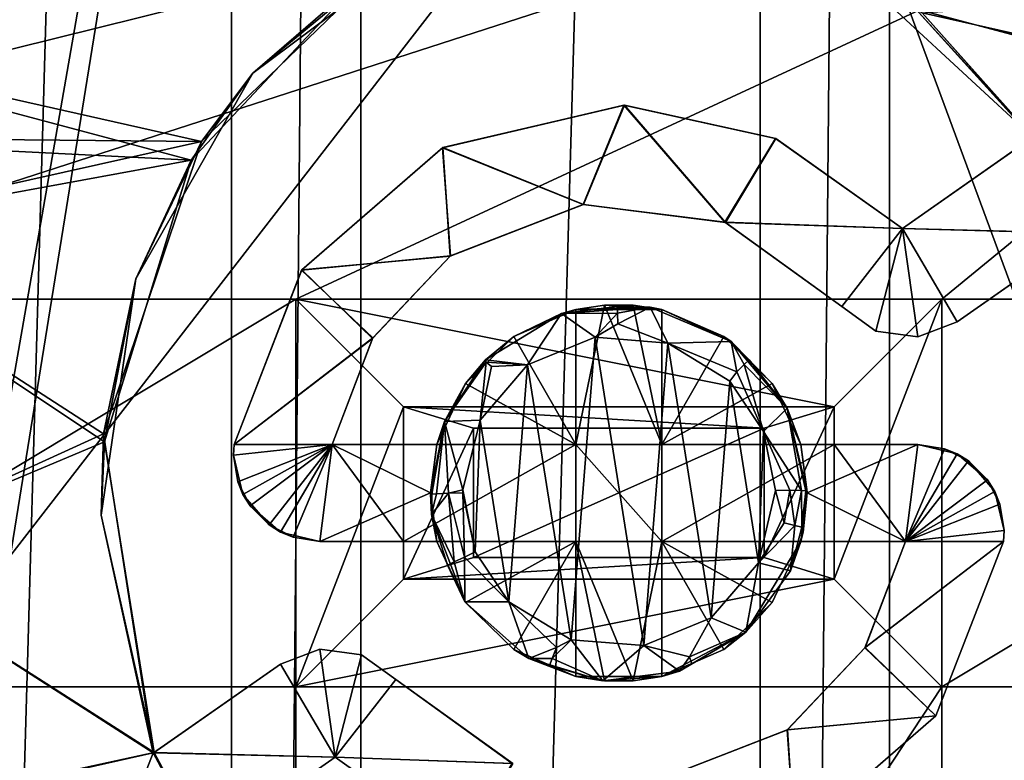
# Model space of a CAD drawing. Extents: x -3 to 104, y -79 to 161.
# Tile 126 of 203: x 50.02 to 59.17, y 62.63 to 69.51. Entities that reach past the tile are written whole.
import ezdxf

# ---------------------------------------------------------------- set-up
doc = ezdxf.new("R2010")
doc.units = 0
doc.header["$MEASUREMENT"] = 0

msp = doc.modelspace()

# ---------------------------------------------------------------- linework, layer by layer
for points in [[(51.990002, 130, -10.3), (48.279999, 0, -10.3), (48.279999, 130, -10.3)], [(51.990002, 0, -10.3), (48.279999, 0, -10.3), (51.990002, 130, -10.3)], [(51.990002, 0, -71.599998), (51.990002, 130, -71.599998), (53.189999, 130, -71.599998)], [(53.189999, 0, -71.599998), (51.990002, 0, -71.599998), (53.189999, 130, -71.599998)], [(51.990002, 130, -71.599998), (51.990002, 0, -10.3), (51.990002, 130, -10.3)], [(51.990002, 0, -71.599998), (51.990002, 0, -10.3), (51.990002, 130, -71.599998)], [(56.900002, 130, -10.3), (53.189999, 0, -10.3), (53.189999, 130, -10.3)], [(56.900002, 0, -10.3), (53.189999, 0, -10.3), (56.900002, 130, -10.3)], [(53.189999, 130, -10.3), (53.189999, 0, -71.599998), (53.189999, 130, -71.599998)], [(53.189999, 0, -10.3), (53.189999, 0, -71.599998), (53.189999, 130, -10.3)], [(56.900002, 0, -71.599998), (56.900002, 130, -71.599998), (58.099998, 130, -71.599998)], [(58.099998, 0, -71.599998), (56.900002, 0, -71.599998), (58.099998, 130, -71.599998)], [(56.900002, 130, -71.599998), (56.900002, 0, -10.3), (56.900002, 130, -10.3)], [(56.900002, 0, -71.599998), (56.900002, 0, -10.3), (56.900002, 130, -71.599998)], [(61.810001, 130, -10.3), (58.099998, 0, -10.3), (58.099998, 130, -10.3)], [(61.810001, 0, -10.3), (58.099998, 0, -10.3), (61.810001, 130, -10.3)], [(58.099998, 130, -10.3), (58.099998, 0, -71.599998), (58.099998, 130, -71.599998)], [(58.099998, 0, -10.3), (58.099998, 0, -71.599998), (58.099998, 130, -10.3)], [(39.471001, 29.076, 0.1), (39.238899, 116.759003, 0.1), (60.471001, 126.727997, 0.1)], [(39.471001, 29.076, 0.1), (60.471001, 126.727997, 0.1), (60.471001, 19.228001, 0.1)], [(39.528702, 112.523003), (39.528702, 23.4326), (96.9217, 124.593002)], [(39.528702, 23.4326), (96.9217, 5.4074), (96.9217, 124.593002)], [(5.1713, 6.7213, -72.699997), (95.428703, 123.278999, -72.699997), (5.1713, 123.278999, -72.699997)], [(5.1713, 6.7213, -72.699997), (95.428703, 6.7213, -72.699997), (95.428703, 123.278999, -72.699997)], [(37.971001, 29.478001, 18.9), (72.336403, 70.811302, 18.9), (9.6776, 87.4431, 18.9)], [(72.509804, 70.052002, 54.099998), (9.6776, 22.179501, 54.099998), (9.6776, 87.4431, 54.099998)], [(50.609001, 83.800003, -74.699997), (45.1115, 38.364899, -74.699997), (50.351398, 83.800003, -74.699997)], [(53.037399, 83.789101, -74.699997), (45.1115, 38.364899, -74.699997), (50.609001, 83.800003, -74.699997)], [(50.351398, 83.800003, -74.699997), (45.1115, 38.364899, -74.699997), (50.0172, 83.800003, -74.699997)], [(53.037399, 83.789101, -74.699997), (45.672901, 38.094601, -74.699997), (45.1115, 38.364899, -74.699997)], [(53.037399, 83.789101, -74.699997), (69.927101, 38.094601, -74.699997), (45.672901, 38.094601, -74.699997)], [(60.995499, 83.774101, -74.699997), (69.927101, 38.094601, -74.699997), (53.037399, 83.789101, -74.699997)], [(66.386398, 73.311302, 55.700001), (29.7864, 73.311302, 55.700001), (40.586399, 66.911301, 55.700001)], [(66.386398, 73.311302, 55.700001), (40.586399, 66.911301, 55.700001), (46.586399, 66.911301, 55.700001)], [(66.386398, 73.311302, 55.700001), (46.586399, 66.911301, 55.700001), (52.586399, 66.911301, 55.700001)], [(52.586399, 66.911301, 55.700001), (58.586399, 66.911301, 55.700001), (66.386398, 73.311302, 55.700001)], [(58.586399, 66.911301, 55.700001), (64.586403, 66.911301, 55.700001), (66.386398, 73.311302, 55.700001)], [(72.509804, 70.052002, 18.9), (72.336403, 70.811302, 18.9), (37.971001, 29.478001, 18.9)], [(52.186699, 69.009201, 69.774803), (53.412701, 70.0205, 68.746201), (53.8064, 70.221298, 69.680298)], [(52.186699, 69.009201, 69.774803), (53.8064, 70.221298, 69.680298), (53.171902, 69.860703, 70.412003)], [(72.509804, 70.052002, 54.099998), (10.1631, 21.570601, 54.099998), (9.6776, 22.179501, 54.099998)], [(72.509804, 21.570601, 54.099998), (10.1631, 21.570601, 54.099998), (72.509804, 70.052002, 54.099998)], [(39.238899, 29.196899, 18.9), (72.509804, 70.052002, 18.9), (37.971001, 29.478001, 18.9)], [(72.9953, 69.4431, 18.9), (72.509804, 70.052002, 18.9), (39.238899, 29.196899, 18.9)], [(57.6017, 70.108002, 69.629799), (58.403, 69.569, 68.697502), (59.431702, 68.414001, 69.699303)], [(57.6017, 70.108002, 69.629799), (59.431702, 68.414001, 69.699303), (58.341, 69.605904, 70.349297)], [(46.401901, 69.57, 68.843002), (53.412701, 70.0205, 68.746201), (51.7118, 68.373901, 68.865601)], [(51.7118, 68.373901, 68.865601), (53.412701, 70.0205, 68.746201), (52.186699, 69.009201, 69.774803)], [(58.403, 69.569, 68.697502), (65.414299, 70.0215, 68.524002), (63.712299, 68.374702, 68.662102)], [(46.341, 69.606003, 70.493896), (51.616001, 68.202202, 70.529297), (53.171902, 69.860703, 70.412003)], [(51.616001, 68.202202, 70.529297), (52.186699, 69.009201, 69.774803), (53.171902, 69.860703, 70.412003)], [(58.341, 69.605904, 70.349297), (63.616501, 68.203003, 70.327103), (65.1735, 69.861801, 70.192703)], [(46.341, 69.606003, 70.493896), (47.426701, 68.410698, 70.557297), (51.616001, 68.202202, 70.529297)], [(58.341, 69.605904, 70.349297), (59.426701, 68.410698, 70.400803), (63.616501, 68.203003, 70.327103)], [(58.341, 69.605904, 70.349297), (59.431702, 68.414001, 69.699303), (59.426701, 68.410698, 70.400803)], [(47.435101, 68.416199, 68.903999), (46.401901, 69.57, 68.843002), (51.7118, 68.373901, 68.865601)], [(59.435101, 68.416199, 68.747299), (58.403, 69.569, 68.697502), (63.712299, 68.374702, 68.662102)], [(58.403, 69.569, 68.697502), (59.435101, 68.416199, 68.747299), (59.431702, 68.414001, 69.699303)], [(80.207298, 56.689499, 18.9), (72.9953, 69.4431, 18.9), (39.238899, 29.196899, 18.9)], [(51.1007, 67.098099, 69.894501), (51.7118, 68.373901, 68.865601), (52.186699, 69.009201, 69.774803)], [(51.1007, 67.098099, 69.894501), (52.186699, 69.009201, 69.774803), (51.616001, 68.202202, 70.529297)], [(53.9482, 68.316902, 69.792702), (55.633099, 68.710899, 69.745903), (55.255798, 67.790901, 69.803802)], [(55.633099, 68.710899, 69.745903), (53.9482, 68.316902, 69.792702), (55.640301, 68.7108, 70.447098)], [(53.9482, 68.316902, 69.792702), (53.952099, 68.318802, 70.493698), (55.640301, 68.7108, 70.447098)], [(53.952099, 68.318802, 70.493698), (55.258499, 67.791199, 70.504898), (55.640301, 68.7108, 70.447098)], [(55.255798, 67.790901, 69.803802), (55.633099, 68.710899, 69.745903), (56.5714, 67.625, 69.792801)], [(55.640301, 68.7108, 70.447098), (55.258499, 67.791199, 70.504898), (56.577702, 67.622498, 70.493896)], [(56.5714, 67.625, 69.792801), (55.633099, 68.710899, 69.745903), (57.041801, 68.403801, 69.7416)], [(55.633099, 68.710899, 69.745903), (55.640301, 68.7108, 70.447098), (57.046001, 68.402, 70.442902)], [(57.041801, 68.403801, 69.7416), (55.633099, 68.710899, 69.745903), (57.046001, 68.402, 70.442902)], [(55.640301, 68.7108, 70.447098), (56.577702, 67.622498, 70.493896), (57.046001, 68.402, 70.442902)], [(47.426701, 68.410698, 70.557297), (47.900799, 67.521896, 70.603203), (51.616001, 68.202202, 70.529297)], [(47.91, 67.525803, 68.950203), (47.435101, 68.416199, 68.903999), (51.7118, 68.373901, 68.865601)], [(56.5714, 67.625, 69.792801), (57.041801, 68.403801, 69.7416), (58.219898, 67.565697, 69.7686)], [(57.046001, 68.402, 70.442902), (56.577702, 67.622498, 70.493896), (58.219898, 67.565697, 70.469704)], [(58.219898, 67.565697, 69.7686), (57.041801, 68.403801, 69.7416), (57.046001, 68.402, 70.442902)], [(58.219898, 67.565697, 69.7686), (57.046001, 68.402, 70.442902), (58.219898, 67.565697, 70.469704)], [(58.219898, 67.565697, 69.7686), (59.431702, 68.414001, 69.699303), (59.906101, 67.524597, 69.740097)], [(58.219898, 67.565697, 69.7686), (59.426701, 68.410698, 70.400803), (59.431702, 68.414001, 69.699303)], [(58.219898, 67.565697, 70.469704), (59.900799, 67.521896, 70.441597), (59.426701, 68.410698, 70.400803)], [(58.219898, 67.565697, 70.469704), (59.426701, 68.410698, 70.400803), (58.219898, 67.565697, 69.7686)], [(47.91, 67.525803, 68.950203), (51.7118, 68.373901, 68.865601), (50.799999, 65.659103, 69.019699)], [(50.799999, 65.659103, 69.019699), (51.7118, 68.373901, 68.865601), (51.1007, 67.098099, 69.894501)], [(52.6409, 67.180901, 69.8722), (52.641701, 67.181999, 70.573196), (53.952099, 68.318802, 70.493698)], [(53.9482, 68.316902, 69.792702), (52.6409, 67.180901, 69.8722), (53.952099, 68.318802, 70.493698)], [(52.6409, 67.180901, 69.8722), (53.9482, 68.316902, 69.792702), (54.0228, 67.312302, 69.847298)], [(52.641701, 67.181999, 70.573196), (54.019501, 67.309998, 70.548599), (53.952099, 68.318802, 70.493698)], [(54.0228, 67.312302, 69.847298), (53.9482, 68.316902, 69.792702), (55.255798, 67.790901, 69.803802)], [(53.952099, 68.318802, 70.493698), (54.019501, 67.309998, 70.548599), (55.258499, 67.791199, 70.504898)], [(47.900799, 67.521896, 70.603203), (50.810101, 65.585503, 70.676003), (51.616001, 68.202202, 70.529297)], [(50.810101, 65.585503, 70.676003), (51.1007, 67.098099, 69.894501), (51.616001, 68.202202, 70.529297)], [(54.019501, 67.309998, 70.548599), (54.0228, 67.312302, 69.847298), (55.258499, 67.791199, 70.504898)], [(54.0228, 67.312302, 69.847298), (55.255798, 67.790901, 69.803802), (55.258499, 67.791199, 70.504898)], [(55.258499, 67.791199, 70.504898), (55.255798, 67.790901, 69.803802), (56.577702, 67.622498, 70.493896)], [(55.255798, 67.790901, 69.803802), (56.5714, 67.625, 69.792801), (56.577702, 67.622498, 70.493896)], [(56.5714, 67.625, 69.792801), (58.219898, 67.565697, 69.7686), (57.6572, 66.843803, 69.816803)], [(56.5714, 67.625, 69.792801), (57.6572, 66.843803, 69.816803), (56.577702, 67.622498, 70.493896)], [(56.577702, 67.622498, 70.493896), (57.657299, 66.843697, 70.517899), (58.219898, 67.565697, 70.469704)], [(56.577702, 67.622498, 70.493896), (57.6572, 66.843803, 69.816803), (57.657299, 66.843697, 70.517899)], [(47.900799, 67.521896, 70.603203), (48.3638, 64.558899, 70.747299), (50.810101, 65.585503, 70.676003)], [(48.3722, 64.552101, 69.094704), (47.91, 67.525803, 68.950203), (50.799999, 65.659103, 69.019699)], [(57.6572, 66.843803, 69.816803), (58.219898, 67.565697, 69.7686), (57.974602, 66.613998, 69.823303)], [(58.219898, 67.565697, 70.469704), (57.657299, 66.843697, 70.517899), (57.974602, 66.613998, 70.5243)], [(58.219898, 67.565697, 70.469704), (57.974602, 66.613998, 70.5243), (58.363098, 66.5625, 70.520203)], [(57.974602, 66.613998, 69.823303), (58.219898, 67.565697, 69.7686), (58.363098, 66.5625, 69.819199)], [(58.219898, 67.565697, 70.469704), (58.729698, 66.701797, 70.506699), (59.900799, 67.521896, 70.441597)], [(58.219898, 67.565697, 70.469704), (58.363098, 66.5625, 70.520203), (58.729698, 66.701797, 70.506699)], [(58.729599, 66.701797, 69.805496), (58.219898, 67.565697, 69.7686), (59.906101, 67.524597, 69.740097)], [(58.363098, 66.5625, 69.819199), (58.219898, 67.565697, 69.7686), (58.729599, 66.701797, 69.805496)], [(59.900799, 67.521896, 70.441597), (58.729599, 66.701797, 69.805496), (59.906101, 67.524597, 69.740097)], [(59.900799, 67.521896, 70.441597), (58.729698, 66.701797, 70.506699), (58.729599, 66.701797, 69.805496)], [(52.6409, 67.180901, 69.8722), (54.0228, 67.312302, 69.847298), (53.301998, 66.550499, 69.896896)], [(52.641701, 67.181999, 70.573196), (53.299, 66.545601, 70.598198), (54.019501, 67.309998, 70.548599)], [(53.299, 66.545601, 70.598198), (53.301998, 66.550499, 69.896896), (54.019501, 67.309998, 70.548599)], [(53.301998, 66.550499, 69.896896), (54.0228, 67.312302, 69.847298), (54.019501, 67.309998, 70.548599)], [(52.641701, 67.181999, 70.573196), (52.014702, 65.561401, 70.663101), (53.299, 66.545601, 70.598198)], [(52.014702, 65.561401, 69.961998), (52.014702, 65.561401, 70.663101), (52.641701, 67.181999, 70.573196)], [(52.6409, 67.180901, 69.8722), (52.014702, 65.561401, 69.961998), (52.641701, 67.181999, 70.573196)], [(52.014702, 65.561401, 69.961998), (52.6409, 67.180901, 69.8722), (53.301998, 66.550499, 69.896896)], [(50.799999, 65.659103, 69.019699), (51.1007, 67.098099, 69.894501), (50.778599, 64.905296, 70.006699)], [(50.778599, 64.905296, 70.006699), (51.1007, 67.098099, 69.894501), (50.810101, 65.585503, 70.676003)], [(46.586399, 63.311298, 55.700001), (52.586399, 63.311298, 55.700001), (52.586399, 66.911301, 55.700001)], [(46.586399, 63.311298, 55.700001), (52.586399, 66.911301, 55.700001), (46.586399, 66.911301, 55.700001)], [(52.586399, 66.911301, 55.700001), (52.586399, 66.911301, 57.200001), (58.586399, 66.911301, 55.700001)], [(58.586399, 66.911301, 55.700001), (52.586399, 66.911301, 57.200001), (58.586399, 66.911301, 57.200001)], [(52.586399, 63.311298, 55.700001), (52.586399, 63.311298, 57.200001), (52.586399, 66.911301, 55.700001)], [(52.586399, 66.911301, 55.700001), (52.586399, 63.311298, 57.200001), (52.586399, 66.911301, 57.200001)], [(57.586399, 65.911301, 57.5), (52.586399, 66.911301, 57.200001), (53.586399, 65.911301, 57.5)], [(58.586399, 66.911301, 57.200001), (52.586399, 66.911301, 57.200001), (57.586399, 65.911301, 57.5)], [(52.586399, 66.911301, 57.200001), (52.586399, 63.311298, 57.200001), (53.586399, 65.911301, 57.5)], [(55.186298, 66.814903, 69.857201), (55.452, 66.856102, 58.200001), (55.186298, 66.814903, 58.200001)], [(55.186298, 66.814903, 69.857201), (55.986401, 66.814903, 69.8452), (55.452, 66.856102, 58.200001)], [(55.452, 66.856102, 58.200001), (55.186298, 65.561302, 58.200001), (55.186298, 66.814903, 58.200001)], [(55.986401, 65.561302, 58.200001), (55.186298, 65.561302, 58.200001), (55.452, 66.856102, 58.200001)], [(55.986401, 66.814903, 69.8452), (55.720798, 66.856102, 58.200001), (55.452, 66.856102, 58.200001)], [(55.720798, 66.856102, 58.200001), (55.986401, 65.561302, 58.200001), (55.452, 66.856102, 58.200001)], [(55.986401, 66.814903, 69.8452), (55.986401, 66.814903, 58.200001), (55.720798, 66.856102, 58.200001)], [(55.986401, 66.814903, 58.200001), (55.986401, 65.561302, 58.200001), (55.720798, 66.856102, 58.200001)], [(57.586399, 64.311302, 57.5), (58.586399, 66.911301, 57.200001), (57.586399, 65.911301, 57.5)], [(58.586399, 63.311298, 57.200001), (58.586399, 66.911301, 57.200001), (57.586399, 64.311302, 57.5)], [(57.6572, 66.843803, 69.816803), (57.974602, 66.613998, 70.5243), (57.657299, 66.843697, 70.517899)], [(57.6572, 66.843803, 69.816803), (57.974602, 66.613998, 69.823303), (57.974602, 66.613998, 70.5243)], [(58.586399, 63.311298, 55.700001), (64.586403, 66.911301, 55.700001), (58.586399, 66.911301, 55.700001)], [(58.586399, 63.311298, 55.700001), (64.586403, 63.311298, 55.700001), (64.586403, 66.911301, 55.700001)], [(58.586399, 66.911301, 57.200001), (58.586399, 63.311298, 55.700001), (58.586399, 66.911301, 55.700001)], [(58.586399, 63.311298, 57.200001), (58.586399, 63.311298, 55.700001), (58.586399, 66.911301, 57.200001)], [(55.0527, 66.778503, 70.826897), (54.347698, 66.346703, 70.852798), (54.738602, 66.299698, 71.1409)], [(54.347698, 66.346703, 70.852798), (55.0527, 66.778503, 70.826897), (54.6106, 66.563904, 69.878304)], [(54.6106, 66.563904, 69.878304), (55.0527, 66.778503, 70.826897), (55.186298, 66.814903, 69.857201)], [(55.186298, 66.814903, 69.857201), (55.186298, 65.561302, 69.920097), (54.6106, 66.563904, 69.878304)], [(55.0527, 66.778503, 70.826897), (54.738602, 66.299698, 71.1409), (55.365501, 66.5578, 71.118401)], [(55.572498, 66.842003, 70.921501), (55.877102, 66.836899, 70.813904), (55.0527, 66.778503, 70.826897)], [(55.572498, 66.842003, 70.921501), (55.0527, 66.778503, 70.826897), (55.5746, 66.779297, 71.021698)], [(55.0527, 66.778503, 70.826897), (55.877102, 66.836899, 70.813904), (55.186298, 66.814903, 69.857201)], [(55.5746, 66.779297, 71.021698), (55.0527, 66.778503, 70.826897), (55.365501, 66.5578, 71.118401)], [(55.186298, 66.814903, 69.857201), (55.877102, 66.836899, 70.813904), (55.986401, 66.814903, 69.8452)], [(55.186298, 65.561302, 58.200001), (55.186298, 66.814903, 69.857201), (55.186298, 66.814903, 58.200001)], [(55.186298, 65.561302, 58.200001), (55.186298, 65.561302, 69.920097), (55.186298, 66.814903, 69.857201)], [(55.5746, 66.779297, 71.021698), (55.365501, 66.5578, 71.118401), (55.5765, 66.682701, 71.089996)], [(55.572498, 66.842003, 70.921501), (55.5746, 66.779297, 71.021698), (55.877102, 66.836899, 70.813904)], [(55.5746, 66.779297, 71.021698), (55.5765, 66.682701, 71.089996), (55.877102, 66.836899, 70.813904)], [(55.5765, 66.682701, 71.089996), (56.042099, 66.502899, 71.111099), (55.877102, 66.836899, 70.813904)], [(56.630001, 66.516197, 70.816498), (55.877102, 66.836899, 70.813904), (56.042099, 66.502899, 71.111099)], [(55.877102, 66.836899, 70.813904), (56.630001, 66.516197, 70.816498), (55.986401, 66.814903, 69.8452)], [(55.986401, 66.814903, 69.8452), (56.630001, 66.516197, 70.816498), (56.562, 66.564003, 69.848999)], [(55.986401, 66.814903, 69.8452), (55.986401, 65.561302, 58.200001), (55.986401, 66.814903, 58.200001)], [(55.986401, 65.561302, 69.908096), (55.986401, 65.561302, 58.200001), (55.986401, 66.814903, 69.8452)], [(55.986401, 66.814903, 69.8452), (56.562, 66.564003, 69.848999), (55.986401, 65.561302, 69.908096)], [(55.5765, 66.682701, 71.089996), (55.365501, 66.5578, 71.118401), (56.042099, 66.502899, 71.111099)], [(58.363098, 66.5625, 69.819199), (58.729599, 66.701797, 69.805496), (58.729698, 66.701797, 70.506699)], [(58.363098, 66.5625, 69.819199), (58.729698, 66.701797, 70.506699), (58.363098, 66.5625, 70.520203)], [(57.974602, 66.613998, 69.823303), (58.363098, 66.5625, 70.520203), (57.974602, 66.613998, 70.5243)], [(57.974602, 66.613998, 69.823303), (58.363098, 66.5625, 69.819199), (58.363098, 66.5625, 70.520203)], [(52.014702, 65.561401, 69.961998), (53.301998, 66.550499, 69.896896), (52.924198, 65.561302, 69.950897)], [(52.014702, 65.561401, 70.663101), (52.924198, 65.561302, 70.652), (53.299, 66.545601, 70.598198)], [(52.924198, 65.561302, 69.950897), (53.301998, 66.550499, 69.896896), (53.299, 66.545601, 70.598198)], [(52.924198, 65.561302, 70.652), (52.924198, 65.561302, 69.950897), (53.299, 66.545601, 70.598198)], [(54.162701, 66.128899, 69.9067), (54.347698, 66.346703, 70.852798), (54.6106, 66.563904, 69.878304)], [(55.186298, 65.561302, 69.920097), (54.162701, 66.128899, 69.9067), (54.6106, 66.563904, 69.878304)], [(54.738602, 66.299698, 71.1409), (55.144001, 63.7463, 71.252998), (55.365501, 66.5578, 71.118401)], [(55.365501, 66.5578, 71.118401), (55.144001, 63.7463, 71.252998), (55.819901, 63.693699, 71.245003)], [(55.365501, 66.5578, 71.118401), (55.819901, 63.693699, 71.245003), (56.042099, 66.502899, 71.111099)], [(56.042099, 66.502899, 71.111099), (55.819901, 63.693699, 71.245003), (56.445099, 63.952801, 71.224701)], [(57.009998, 66.128998, 69.863899), (55.986401, 65.561302, 69.908096), (56.562, 66.564003, 69.848999)], [(56.681999, 66.236504, 71.095497), (56.630001, 66.516197, 70.816498), (56.042099, 66.502899, 71.111099)], [(56.681999, 66.236504, 71.095497), (56.042099, 66.502899, 71.111099), (56.618198, 66.149002, 71.1203)], [(56.042099, 66.502899, 71.111099), (56.445099, 63.952801, 71.224701), (56.618198, 66.149002, 71.1203)], [(56.630001, 66.516197, 70.816498), (57.009998, 66.128998, 69.863899), (56.562, 66.564003, 69.848999)], [(56.751202, 66.304604, 71.027298), (56.630001, 66.516197, 70.816498), (56.681999, 66.236504, 71.095497)], [(56.797001, 66.348, 70.926804), (57.1488, 65.898399, 70.833603), (56.630001, 66.516197, 70.816498)], [(56.797001, 66.348, 70.926804), (56.630001, 66.516197, 70.816498), (56.751202, 66.304604, 71.027298)], [(56.630001, 66.516197, 70.816498), (57.1488, 65.898399, 70.833603), (57.009998, 66.128998, 69.863899)], [(54.3554, 66.327003, 70.959702), (54.347698, 66.346703, 70.852798), (53.966801, 65.775002, 70.879898)], [(53.966801, 65.775002, 70.879898), (54.347698, 66.346703, 70.852798), (54.162701, 66.128899, 69.9067)], [(54.3554, 66.327003, 70.959702), (53.966801, 65.775002, 70.879898), (54.299099, 65.787003, 71.172897)], [(54.3554, 66.327003, 70.959702), (54.299099, 65.787003, 71.172897), (54.4048, 66.284897, 71.061096)], [(54.4048, 66.284897, 71.061096), (54.299099, 65.787003, 71.172897), (54.738602, 66.299698, 71.1409)], [(54.299099, 65.787003, 71.172897), (54.566502, 64.098801, 71.246597), (54.738602, 66.299698, 71.1409)], [(54.3554, 66.327003, 70.959702), (54.738602, 66.299698, 71.1409), (54.347698, 66.346703, 70.852798)], [(54.3554, 66.327003, 70.959702), (54.4048, 66.284897, 71.061096), (54.738602, 66.299698, 71.1409)], [(54.738602, 66.299698, 71.1409), (54.566502, 64.098801, 71.246597), (55.144001, 63.7463, 71.252998)], [(56.751202, 66.304604, 71.027298), (56.681999, 66.236504, 71.095497), (56.9305, 65.6819, 71.138603)], [(56.797001, 66.348, 70.926804), (56.751202, 66.304604, 71.027298), (57.1488, 65.898399, 70.833603)], [(56.751202, 66.304604, 71.027298), (56.9305, 65.6819, 71.138603), (57.1488, 65.898399, 70.833603)], [(56.681999, 66.236504, 71.095497), (56.618198, 66.149002, 71.1203), (56.9305, 65.6819, 71.138603)], [(53.895199, 65.561302, 69.938301), (53.966801, 65.775002, 70.879898), (54.162701, 66.128899, 69.9067)], [(55.186298, 65.561302, 69.920097), (53.895199, 65.561302, 69.938301), (54.162701, 66.128899, 69.9067)], [(57.2775, 65.561302, 69.887497), (55.986401, 65.561302, 69.908096), (57.009998, 66.128998, 69.863899)], [(56.618198, 66.149002, 71.1203), (56.445099, 63.952801, 71.224701), (56.882999, 64.462402, 71.1959)], [(56.618198, 66.149002, 71.1203), (56.882999, 64.462402, 71.1959), (56.9305, 65.6819, 71.138603)], [(57.009998, 66.128998, 69.863899), (57.1488, 65.898399, 70.833603), (57.2775, 65.561302, 69.887497)], [(53.586399, 65.911301, 57.5), (52.586399, 63.311298, 57.200001), (53.586399, 64.311302, 57.5)], [(53.586399, 65.911301, 57.5), (54.236401, 65.711304, 57.5), (56.936401, 65.711304, 57.5)], [(53.586399, 65.911301, 57.5), (56.936401, 65.711304, 57.5), (57.586399, 65.911301, 57.5)], [(53.586399, 64.311302, 57.5), (54.236401, 65.711304, 57.5), (53.586399, 65.911301, 57.5)], [(57.2826, 65.135498, 71.033997), (57.1488, 65.898399, 70.833603), (56.9305, 65.6819, 71.138603)], [(56.936401, 64.511299, 57.5), (57.586399, 64.311302, 57.5), (57.586399, 65.911301, 57.5)], [(56.936401, 64.511299, 57.5), (57.586399, 65.911301, 57.5), (56.936401, 65.711304, 57.5)], [(57.323898, 65.129501, 70.948303), (57.1488, 65.898399, 70.833603), (57.2826, 65.135498, 71.033997)], [(57.3363, 65.119202, 70.861198), (57.1488, 65.898399, 70.833603), (57.323898, 65.129501, 70.948303)], [(57.1488, 65.898399, 70.833603), (57.2775, 65.561302, 70.5886), (57.2775, 65.561302, 69.887497)], [(57.1488, 65.898399, 70.833603), (57.3363, 65.119202, 70.861198), (57.2775, 65.561302, 70.5886)], [(53.966801, 65.775002, 70.879898), (53.836399, 65.103302, 70.907501), (53.8498, 65.101196, 70.996201)], [(53.836399, 65.103302, 70.907501), (53.966801, 65.775002, 70.879898), (53.895199, 65.561302, 70.639397)], [(53.966801, 65.775002, 70.879898), (53.8498, 65.101196, 70.996201), (53.892899, 65.103104, 71.082802)], [(53.966801, 65.775002, 70.879898), (53.892899, 65.103104, 71.082802), (54.005901, 65.109596, 71.177597)], [(53.895199, 65.561302, 70.639397), (53.966801, 65.775002, 70.879898), (53.895199, 65.561302, 69.938301)], [(53.966801, 65.775002, 70.879898), (54.1394, 65.139099, 71.2062), (54.299099, 65.787003, 71.172897)], [(53.966801, 65.775002, 70.879898), (54.005901, 65.109596, 71.177597), (54.1394, 65.139099, 71.2062)], [(54.1394, 65.139099, 71.2062), (54.252201, 64.565903, 71.230698), (54.299099, 65.787003, 71.172897)], [(54.299099, 65.787003, 71.172897), (54.252201, 64.565903, 71.230698), (54.566502, 64.098801, 71.246597)], [(48.3722, 64.552101, 69.094704), (50.799999, 65.659103, 69.019699), (51.262798, 62.6968, 69.144402)], [(51.262798, 62.6968, 69.144402), (50.799999, 65.659103, 69.019699), (50.778599, 64.905296, 70.006699)], [(53.586399, 64.311302, 57.5), (54.236401, 64.511299, 57.5), (54.236401, 65.711304, 57.5)], [(54.236401, 65.711304, 57.5), (56.936401, 65.711304, 58.200001), (56.936401, 65.711304, 57.5)], [(54.236401, 65.711304, 58.200001), (56.936401, 65.711304, 58.200001), (54.236401, 65.711304, 57.5)], [(54.236401, 64.511299, 57.5), (54.236401, 64.511299, 58.200001), (54.236401, 65.711304, 57.5)], [(54.236401, 65.711304, 57.5), (54.236401, 64.511299, 58.200001), (54.236401, 65.711304, 58.200001)], [(54.236401, 64.511299, 58.200001), (56.936401, 65.711304, 58.200001), (54.236401, 65.711304, 58.200001)], [(54.236401, 64.511299, 58.200001), (56.936401, 64.511299, 58.200001), (56.936401, 65.711304, 58.200001)], [(56.9305, 65.6819, 71.138603), (56.882999, 64.462402, 71.1959), (57.042301, 65.134003, 71.162903)], [(57.173302, 65.138603, 71.129601), (56.9305, 65.6819, 71.138603), (57.042301, 65.134003, 71.162903)], [(57.2826, 65.135498, 71.033997), (56.9305, 65.6819, 71.138603), (57.173302, 65.138603, 71.129601)], [(56.936401, 64.511299, 58.200001), (56.936401, 64.511299, 57.5), (56.936401, 65.711304, 58.200001)], [(56.936401, 65.711304, 58.200001), (56.936401, 64.511299, 57.5), (56.936401, 65.711304, 57.5)], [(48.3638, 64.558899, 70.747299), (51.271999, 62.700699, 70.796097), (50.810101, 65.585503, 70.676003)], [(51.271999, 62.700699, 70.796097), (50.778599, 64.905296, 70.006699), (50.810101, 65.585503, 70.676003)], [(52.014702, 65.561401, 70.663101), (52.0084, 65.461304, 70.668098), (52.924198, 65.561302, 70.652)], [(52.0084, 65.461304, 69.966797), (52.014702, 65.561401, 69.961998), (52.924198, 65.561302, 69.950897)], [(52.0084, 65.461304, 69.966797), (52.0084, 65.461304, 70.668098), (52.014702, 65.561401, 70.663101)], [(52.014702, 65.561401, 69.961998), (52.0084, 65.461304, 69.966797), (52.014702, 65.561401, 70.663101)], [(52.0084, 65.461304, 70.668098), (52.0476, 65.213898, 70.678902), (52.924198, 65.561302, 70.652)], [(52.095699, 65.0979, 69.983002), (52.0084, 65.461304, 69.966797), (52.924198, 65.561302, 69.950897)], [(52.0476, 65.213898, 70.678902), (52.161301, 64.990898, 70.687897), (52.924198, 65.561302, 70.652)], [(52.338402, 64.814003, 69.993301), (52.095699, 65.0979, 69.983002), (52.924198, 65.561302, 69.950897)], [(52.161301, 64.990898, 70.687897), (52.445301, 64.748398, 70.695702), (52.924198, 65.561302, 70.652)], [(52.338402, 64.814003, 69.993301), (52.924198, 65.561302, 69.950897), (52.561298, 64.700401, 69.995697)], [(52.924198, 65.561302, 70.652), (52.445301, 64.748398, 70.695702), (52.8083, 64.661301, 70.695503)], [(52.561298, 64.700401, 69.995697), (52.924198, 65.561302, 69.950897), (52.8083, 64.661301, 69.9944)], [(52.924198, 65.561302, 70.652), (52.8083, 64.661301, 70.695503), (53.836399, 65.111298, 70.662102)], [(52.8083, 64.661301, 69.9944), (52.924198, 65.561302, 69.950897), (53.586498, 64.661301, 69.984398)], [(52.924198, 65.561302, 70.652), (53.836399, 65.111298, 70.662102), (53.895199, 65.561302, 70.639397)], [(53.586498, 64.661301, 69.984398), (52.924198, 65.561302, 69.950897), (53.5863, 65.561302, 69.942398)], [(52.924198, 65.561302, 69.950897), (52.924198, 65.561302, 70.652), (53.5863, 65.561302, 69.942398)], [(53.5863, 65.561302, 69.942398), (52.924198, 65.561302, 70.652), (53.895199, 65.561302, 70.639397)], [(53.586399, 65.561302, 58.200001), (53.5863, 65.561302, 69.942398), (53.895199, 65.561302, 69.938301)], [(53.5863, 65.561302, 69.942398), (53.895199, 65.561302, 70.639397), (53.895199, 65.561302, 69.938301)], [(53.586399, 64.661301, 58.200001), (53.5863, 65.561302, 69.942398), (53.586399, 65.561302, 58.200001)], [(53.586399, 64.661301, 58.200001), (53.586498, 64.661301, 69.984398), (53.5863, 65.561302, 69.942398)], [(53.586399, 65.561302, 58.200001), (53.895199, 65.561302, 69.938301), (55.186298, 65.561302, 58.200001)], [(55.186298, 65.561302, 58.200001), (53.586399, 64.661301, 58.200001), (53.586399, 65.561302, 58.200001)], [(55.186298, 64.661301, 58.200001), (53.586399, 64.661301, 58.200001), (55.186298, 65.561302, 58.200001)], [(53.836399, 65.103302, 70.907501), (53.895199, 65.561302, 70.639397), (53.836399, 65.111298, 70.662102)], [(55.186298, 65.561302, 58.200001), (53.895199, 65.561302, 69.938301), (55.186298, 65.561302, 69.920097)], [(55.986401, 65.561302, 58.200001), (55.986401, 64.661301, 58.200001), (55.186298, 65.561302, 58.200001)], [(55.986401, 64.661301, 58.200001), (55.186298, 64.661301, 58.200001), (55.186298, 65.561302, 58.200001)], [(55.986401, 65.561302, 58.200001), (57.2775, 65.561302, 69.887497), (57.586399, 65.561302, 58.200001)], [(55.986401, 65.561302, 58.200001), (55.986401, 65.561302, 69.908096), (57.2775, 65.561302, 69.887497)], [(57.586399, 64.661301, 58.200001), (55.986401, 64.661301, 58.200001), (57.586399, 65.561302, 58.200001)], [(57.586399, 65.561302, 58.200001), (55.986401, 64.661301, 58.200001), (55.986401, 65.561302, 58.200001)], [(57.2775, 65.561302, 70.5886), (57.336399, 65.111298, 70.609001), (58.364399, 65.561302, 70.570099)], [(57.2775, 65.561302, 70.5886), (57.3363, 65.119202, 70.861198), (57.336399, 65.111298, 70.609001)], [(57.586399, 65.561302, 58.200001), (57.2775, 65.561302, 69.887497), (57.5863, 65.561302, 69.882301)], [(57.2775, 65.561302, 69.887497), (57.2775, 65.561302, 70.5886), (57.5863, 65.561302, 69.882301)], [(57.5863, 65.561302, 69.882301), (57.2775, 65.561302, 70.5886), (58.364399, 65.561302, 70.570099)], [(57.336399, 65.111298, 70.609001), (58.2486, 64.661301, 70.614197), (58.364399, 65.561302, 70.570099)], [(58.2486, 64.661301, 69.913002), (57.5863, 65.561302, 69.882301), (58.364399, 65.561302, 69.869003)], [(57.586498, 64.661301, 69.9244), (57.5863, 65.561302, 69.882301), (58.2486, 64.661301, 69.913002)], [(58.364399, 65.561302, 69.869003), (57.5863, 65.561302, 69.882301), (58.364399, 65.561302, 70.570099)], [(57.5863, 65.561302, 69.882301), (57.586399, 64.661301, 58.200001), (57.586399, 65.561302, 58.200001)], [(57.586498, 64.661301, 69.9244), (57.586399, 64.661301, 58.200001), (57.5863, 65.561302, 69.882301)], [(58.364399, 65.561302, 70.570099), (58.2486, 64.661301, 70.614197), (58.727501, 65.474098, 70.567703)], [(58.2486, 64.661301, 69.913002), (58.364399, 65.561302, 69.869003), (58.6115, 65.522102, 69.8666)], [(58.2486, 64.661301, 69.913002), (58.6115, 65.522102, 69.8666), (58.8344, 65.408501, 69.867996)], [(58.727501, 65.474098, 70.567703), (58.2486, 64.661301, 70.614197), (59.011501, 65.231598, 70.573898)], [(58.6115, 65.522102, 69.8666), (58.364399, 65.561302, 69.869003), (58.364399, 65.561302, 70.570099)], [(58.6115, 65.522102, 69.8666), (58.364399, 65.561302, 70.570099), (58.727501, 65.474098, 70.567703)], [(58.8344, 65.408501, 69.867996), (58.6115, 65.522102, 69.8666), (58.727501, 65.474098, 70.567703)], [(58.8344, 65.408501, 69.867996), (58.727501, 65.474098, 70.567703), (59.011501, 65.231598, 70.573898)], [(52.0084, 65.461304, 69.966797), (52.0476, 65.213898, 70.678902), (52.0084, 65.461304, 70.668098)], [(52.0084, 65.461304, 69.966797), (52.095699, 65.0979, 69.983002), (52.0476, 65.213898, 70.678902)], [(58.2486, 64.661301, 69.913002), (58.8344, 65.408501, 69.867996), (59.077099, 65.124603, 69.8769)], [(59.077099, 65.124603, 69.8769), (58.8344, 65.408501, 69.867996), (59.011501, 65.231598, 70.573898)], [(52.095699, 65.0979, 69.983002), (52.161301, 64.990898, 70.687897), (52.0476, 65.213898, 70.678902)], [(58.2486, 64.661301, 70.614197), (59.125198, 65.008598, 70.582397), (59.011501, 65.231598, 70.573898)], [(59.077099, 65.124603, 69.8769), (59.011501, 65.231598, 70.573898), (59.125198, 65.008598, 70.582397)], [(52.8083, 64.661301, 70.695503), (53.895199, 64.661301, 70.681396), (53.836399, 65.111298, 70.662102)], [(53.836399, 65.111298, 70.662102), (53.8479, 64.911697, 70.914703), (53.836399, 65.103302, 70.907501)], [(53.836399, 65.111298, 70.662102), (53.895199, 64.661301, 70.681396), (53.8479, 64.911697, 70.914703)], [(53.8479, 64.911697, 70.914703), (54.005901, 65.109596, 71.177597), (53.892899, 65.103104, 71.082802)], [(54.057098, 64.470398, 71.1465), (54.005901, 65.109596, 71.177597), (53.8479, 64.911697, 70.914703)], [(54.005901, 65.109596, 71.177597), (54.1394, 65.112, 71.207497), (54.1394, 65.139099, 71.2062)], [(54.153999, 64.514099, 71.213097), (54.1394, 65.112, 71.207497), (54.005901, 65.109596, 71.177597)], [(54.057098, 64.470398, 71.1465), (54.153999, 64.514099, 71.213097), (54.005901, 65.109596, 71.177597)], [(54.1394, 65.139099, 71.2062), (54.1394, 65.112, 71.207497), (54.252201, 64.565903, 71.230698)], [(54.153999, 64.514099, 71.213097), (54.252201, 64.565903, 71.230698), (54.1394, 65.112, 71.207497)], [(57.1217, 64.832603, 71.154999), (57.042301, 65.134003, 71.162903), (56.882999, 64.462402, 71.1959)], [(57.1217, 64.832603, 71.154999), (57.173302, 65.138603, 71.129601), (57.042301, 65.134003, 71.162903)], [(57.221298, 64.810402, 71.087601), (57.173302, 65.138603, 71.129601), (57.1217, 64.832603, 71.154999)], [(57.221298, 64.810402, 71.087601), (57.2826, 65.135498, 71.033997), (57.173302, 65.138603, 71.129601)], [(57.285801, 64.793098, 70.985199), (57.2826, 65.135498, 71.033997), (57.221298, 64.810402, 71.087601)], [(57.336399, 65.111298, 70.609001), (57.2775, 64.661301, 70.630699), (58.2486, 64.661301, 70.614197)], [(57.2775, 64.661301, 70.630699), (57.336399, 65.111298, 70.609001), (57.297298, 64.746902, 70.876198)], [(57.285801, 64.793098, 70.985199), (57.323898, 65.129501, 70.948303), (57.2826, 65.135498, 71.033997)], [(57.285801, 64.793098, 70.985199), (57.3363, 65.119202, 70.861198), (57.323898, 65.129501, 70.948303)], [(57.285801, 64.793098, 70.985199), (57.297298, 64.746902, 70.876198), (57.3363, 65.119202, 70.861198)], [(57.336399, 65.111298, 70.609001), (57.3363, 65.119202, 70.861198), (57.297298, 64.746902, 70.876198)], [(58.2486, 64.661301, 69.913002), (59.077099, 65.124603, 69.8769), (59.164398, 64.761299, 69.892097)], [(59.164398, 64.761299, 69.892097), (59.077099, 65.124603, 69.8769), (59.125198, 65.008598, 70.582397)], [(52.095699, 65.0979, 69.983002), (52.338402, 64.814003, 69.993301), (52.161301, 64.990898, 70.687897)], [(53.836399, 65.103302, 70.907501), (53.8479, 64.911697, 70.914703), (53.8498, 65.101196, 70.996201)], [(53.8498, 65.101196, 70.996201), (53.8479, 64.911697, 70.914703), (53.892899, 65.103104, 71.082802)], [(52.338402, 64.814003, 69.993301), (52.445301, 64.748398, 70.695702), (52.161301, 64.990898, 70.687897)], [(58.2486, 64.661301, 70.614197), (59.164398, 64.761299, 70.593498), (59.125198, 65.008598, 70.582397)], [(59.164398, 64.761299, 69.892097), (59.125198, 65.008598, 70.582397), (59.164398, 64.761299, 70.593498)], [(51.262798, 62.6968, 69.144402), (50.778599, 64.905296, 70.006699), (51.266602, 62.697899, 70.0952)], [(51.266602, 62.697899, 70.0952), (50.778599, 64.905296, 70.006699), (51.271999, 62.700699, 70.796097)], [(53.895199, 64.661301, 70.681396), (54.157902, 64.100601, 70.942001), (53.8479, 64.911697, 70.914703)], [(53.994499, 64.439697, 71.042297), (53.8479, 64.911697, 70.914703), (54.157902, 64.100601, 70.942001)], [(53.994499, 64.439697, 71.042297), (54.057098, 64.470398, 71.1465), (53.8479, 64.911697, 70.914703)], [(57.221298, 64.810402, 71.087601), (57.1217, 64.832603, 71.154999), (56.882999, 64.462402, 71.1959)], [(52.338402, 64.814003, 69.993301), (52.561298, 64.700401, 69.995697), (52.445301, 64.748398, 70.695702)], [(52.561298, 64.700401, 69.995697), (52.8083, 64.661301, 70.695503), (52.445301, 64.748398, 70.695702)], [(57.221298, 64.810402, 71.087601), (56.882999, 64.462402, 71.1959), (57.180599, 64.388496, 70.891403)], [(57.285801, 64.793098, 70.985199), (57.221298, 64.810402, 71.087601), (57.180599, 64.388496, 70.891403)], [(57.285801, 64.793098, 70.985199), (57.180599, 64.388496, 70.891403), (57.297298, 64.746902, 70.876198)], [(57.2775, 64.661301, 70.630699), (57.297298, 64.746902, 70.876198), (57.180599, 64.388496, 70.891403)], [(58.2486, 64.661301, 70.614197), (59.1581, 64.661201, 70.598), (59.164398, 64.761299, 70.593498)], [(58.2486, 64.661301, 69.913002), (59.164398, 64.761299, 69.892097), (59.1581, 64.661201, 69.896797)], [(59.1581, 64.661201, 69.896797), (59.164398, 64.761299, 70.593498), (59.1581, 64.661201, 70.598)], [(59.1581, 64.661201, 69.896797), (59.164398, 64.761299, 69.892097), (59.164398, 64.761299, 70.593498)], [(52.561298, 64.700401, 69.995697), (52.8083, 64.661301, 69.9944), (52.8083, 64.661301, 70.695503)], [(53.895199, 64.661301, 70.681396), (52.8083, 64.661301, 70.695503), (53.586498, 64.661301, 69.984398)], [(52.8083, 64.661301, 70.695503), (52.8083, 64.661301, 69.9944), (53.586498, 64.661301, 69.984398)], [(53.586498, 64.661301, 69.984398), (53.586399, 64.661301, 58.200001), (53.895199, 64.661301, 69.980301)], [(53.895199, 64.661301, 69.980301), (53.586399, 64.661301, 58.200001), (55.186298, 64.661301, 58.200001)], [(53.895199, 64.661301, 70.681396), (53.586498, 64.661301, 69.984398), (53.895199, 64.661301, 69.980301)], [(53.895199, 64.661301, 69.980301), (55.186298, 64.661301, 58.200001), (55.186298, 64.661301, 69.962097)], [(54.1628, 64.093498, 70.001701), (54.157902, 64.100601, 70.942001), (53.895199, 64.661301, 70.681396)], [(53.895199, 64.661301, 69.980301), (54.1628, 64.093498, 70.001701), (53.895199, 64.661301, 70.681396)], [(53.895199, 64.661301, 69.980301), (55.186298, 64.661301, 69.962097), (54.1628, 64.093498, 70.001701)], [(54.1628, 64.093498, 70.001701), (55.186298, 64.661301, 69.962097), (54.610699, 63.658501, 70.014)], [(55.186298, 64.661301, 69.962097), (55.186298, 63.4076, 70.016296), (54.610699, 63.658501, 70.014)], [(55.986401, 64.661301, 58.200001), (55.720798, 63.366402, 58.200001), (55.186298, 64.661301, 58.200001)], [(55.720798, 63.366402, 58.200001), (55.452, 63.366402, 58.200001), (55.186298, 64.661301, 58.200001)], [(55.452, 63.366402, 58.200001), (55.186298, 63.4076, 58.200001), (55.186298, 64.661301, 58.200001)], [(55.186298, 63.4076, 58.200001), (55.186298, 64.661301, 69.962097), (55.186298, 64.661301, 58.200001)], [(55.186298, 63.4076, 58.200001), (55.186298, 63.4076, 70.016296), (55.186298, 64.661301, 69.962097)], [(55.986401, 63.4076, 58.200001), (55.720798, 63.366402, 58.200001), (55.986401, 64.661301, 58.200001)], [(55.986401, 64.661301, 69.950104), (55.986401, 64.661301, 58.200001), (57.2775, 64.661301, 69.929497)], [(57.2775, 64.661301, 69.929497), (55.986401, 64.661301, 58.200001), (57.586399, 64.661301, 58.200001)], [(55.986401, 64.661301, 69.950104), (55.986401, 63.4076, 58.200001), (55.986401, 64.661301, 58.200001)], [(55.986401, 63.4076, 70.004303), (55.986401, 63.4076, 58.200001), (55.986401, 64.661301, 69.950104)], [(55.986401, 64.661301, 69.950104), (56.562099, 63.6586, 69.984703), (55.986401, 63.4076, 70.004303)], [(55.986401, 64.661301, 69.950104), (57.2775, 64.661301, 69.929497), (57.010101, 64.093597, 69.959)], [(55.986401, 64.661301, 69.950104), (57.010101, 64.093597, 69.959), (56.562099, 63.6586, 69.984703)], [(56.765202, 63.818199, 70.9189), (57.2775, 64.661301, 70.630699), (57.180599, 64.388496, 70.891403)], [(57.010101, 64.093597, 69.959), (57.2775, 64.661301, 70.630699), (56.765202, 63.818199, 70.9189)], [(57.010101, 64.093597, 69.959), (57.2775, 64.661301, 69.929497), (57.2775, 64.661301, 70.630699)], [(57.2775, 64.661301, 70.630699), (57.586498, 64.661301, 69.9244), (58.2486, 64.661301, 70.614197)], [(57.2775, 64.661301, 70.630699), (57.2775, 64.661301, 69.929497), (57.586498, 64.661301, 69.9244)], [(57.2775, 64.661301, 69.929497), (57.586399, 64.661301, 58.200001), (57.586498, 64.661301, 69.9244)], [(58.2486, 64.661301, 70.614197), (57.586498, 64.661301, 69.9244), (58.2486, 64.661301, 69.913002)], [(57.870899, 63.672298, 69.9627), (58.2486, 64.661301, 69.913002), (59.1581, 64.661201, 69.896797)], [(58.2486, 64.661301, 69.913002), (57.870899, 63.672298, 69.9627), (58.2486, 64.661301, 70.614197)], [(58.2486, 64.661301, 70.614197), (57.870899, 63.672298, 69.9627), (57.873901, 63.6772, 70.663101)], [(57.870899, 63.672298, 69.9627), (59.1581, 64.661201, 69.896797), (58.531399, 63.040901, 69.977097)], [(58.2486, 64.661301, 70.614197), (57.873901, 63.6772, 70.663101), (59.1581, 64.661201, 70.598)], [(57.873901, 63.6772, 70.663101), (58.530701, 63.040001, 70.677803), (59.1581, 64.661201, 70.598)], [(58.531399, 63.040901, 69.977097), (59.1581, 64.661201, 70.598), (58.530701, 63.040001, 70.677803)], [(58.531399, 63.040901, 69.977097), (59.1581, 64.661201, 69.896797), (59.1581, 64.661201, 70.598)], [(48.3638, 64.558899, 70.747299), (47.466499, 61.874599, 70.863899), (51.271999, 62.700699, 70.796097)], [(54.153999, 64.514099, 71.213097), (54.566502, 64.098801, 71.246597), (54.252201, 64.565903, 71.230698)], [(47.4552, 61.839199, 69.212303), (48.3722, 64.552101, 69.094704), (51.262798, 62.6968, 69.144402)], [(53.586399, 64.311302, 57.5), (57.586399, 64.311302, 57.5), (56.936401, 64.511299, 57.5)], [(53.586399, 64.311302, 57.5), (56.936401, 64.511299, 57.5), (54.236401, 64.511299, 57.5)], [(53.994499, 64.439697, 71.042297), (54.157902, 64.100601, 70.942001), (54.057098, 64.470398, 71.1465)], [(54.057098, 64.470398, 71.1465), (54.157902, 64.100601, 70.942001), (54.153999, 64.514099, 71.213097)], [(54.153999, 64.514099, 71.213097), (54.157902, 64.100601, 70.942001), (54.566502, 64.098801, 71.246597)], [(56.936401, 64.511299, 57.5), (54.236401, 64.511299, 58.200001), (54.236401, 64.511299, 57.5)], [(56.936401, 64.511299, 58.200001), (54.236401, 64.511299, 58.200001), (56.936401, 64.511299, 57.5)], [(56.765202, 63.818199, 70.9189), (56.882999, 64.462402, 71.1959), (56.445099, 63.952801, 71.224701)], [(56.765202, 63.818199, 70.9189), (57.180599, 64.388496, 70.891403), (56.882999, 64.462402, 71.1959)], [(52.586399, 63.311298, 57.200001), (57.586399, 64.311302, 57.5), (53.586399, 64.311302, 57.5)], [(52.586399, 63.311298, 57.200001), (58.586399, 63.311298, 57.200001), (57.586399, 64.311302, 57.5)], [(54.610699, 63.658501, 70.014), (54.750198, 63.574001, 70.954597), (54.157902, 64.100601, 70.942001)], [(54.1628, 64.093498, 70.001701), (54.610699, 63.658501, 70.014), (54.157902, 64.100601, 70.942001)], [(54.157902, 64.100601, 70.942001), (54.750198, 63.574001, 70.954597), (54.566502, 64.098801, 71.246597)], [(55.0089, 63.674702, 71.237099), (55.144001, 63.7463, 71.252998), (54.566502, 64.098801, 71.246597)], [(55.0089, 63.674702, 71.237099), (54.566502, 64.098801, 71.246597), (54.750198, 63.574001, 70.954597)], [(56.562099, 63.6586, 69.984703), (57.010101, 64.093597, 69.959), (56.765202, 63.818199, 70.9189)], [(56.241501, 63.5895, 71.152397), (56.445099, 63.952801, 71.224701), (55.819901, 63.693699, 71.245003)], [(56.241501, 63.5895, 71.152397), (56.765202, 63.818199, 70.9189), (56.445099, 63.952801, 71.224701)], [(54.9688, 63.5746, 71.170799), (55.144001, 63.7463, 71.252998), (55.0089, 63.674702, 71.237099)], [(54.9688, 63.5746, 71.170799), (55.438099, 63.367599, 70.953598), (55.144001, 63.7463, 71.252998)], [(55.438099, 63.367599, 70.953598), (55.819901, 63.693699, 71.245003), (55.144001, 63.7463, 71.252998)], [(55.986401, 63.4076, 70.705002), (56.765202, 63.818199, 70.9189), (56.1506, 63.4547, 70.940903)], [(56.562099, 63.6586, 69.984703), (56.765202, 63.818199, 70.9189), (55.986401, 63.4076, 70.705002)], [(56.2659, 63.523899, 71.047997), (56.1506, 63.4547, 70.940903), (56.765202, 63.818199, 70.9189)], [(56.2659, 63.523899, 71.047997), (56.765202, 63.818199, 70.9189), (56.241501, 63.5895, 71.152397)], [(52.4431, 63.520699, 70.749496), (52.9529, 62.656898, 70.777901), (52.809601, 63.66, 70.738701)], [(52.4431, 63.520699, 70.048401), (52.4431, 63.520699, 70.749496), (52.809601, 63.66, 70.738701)], [(52.809601, 63.66, 70.038101), (52.4431, 63.520699, 70.048401), (52.809601, 63.66, 70.738701)], [(52.952801, 62.656898, 70.076797), (52.4431, 63.520699, 70.048401), (52.809601, 63.66, 70.038101)], [(52.809601, 63.66, 70.738701), (52.9529, 62.656898, 70.777901), (53.198101, 63.608601, 70.735901)], [(52.809601, 63.66, 70.038101), (52.809601, 63.66, 70.738701), (53.198101, 63.608601, 70.735901)], [(53.198101, 63.608601, 70.035301), (52.809601, 63.66, 70.038101), (53.198101, 63.608601, 70.735901)], [(52.952801, 62.656898, 70.076797), (52.809601, 63.66, 70.038101), (53.198101, 63.608601, 70.035301)], [(54.610699, 63.658501, 70.014), (55.186298, 63.4076, 70.016296), (55.186298, 63.4076, 70.717003)], [(54.610699, 63.658501, 70.014), (55.186298, 63.4076, 70.717003), (54.750198, 63.574001, 70.954597)], [(54.9688, 63.5746, 71.170799), (55.0089, 63.674702, 71.237099), (54.750198, 63.574001, 70.954597)], [(55.438099, 63.367599, 70.953598), (56.1506, 63.4547, 70.940903), (55.819901, 63.693699, 71.245003)], [(56.241501, 63.5895, 71.152397), (55.819901, 63.693699, 71.245003), (56.1506, 63.4547, 70.940903)], [(55.986401, 63.4076, 70.004303), (56.562099, 63.6586, 69.984703), (55.986401, 63.4076, 70.705002)], [(57.873901, 63.6772, 70.663101), (57.1502, 62.9104, 70.005898), (57.1534, 62.912701, 70.706398)], [(57.870899, 63.672298, 69.9627), (57.1502, 62.9104, 70.005898), (57.873901, 63.6772, 70.663101)], [(57.1502, 62.9104, 70.005898), (57.870899, 63.672298, 69.9627), (58.531399, 63.040901, 69.977097)], [(57.873901, 63.6772, 70.663101), (57.1534, 62.912701, 70.706398), (58.530701, 63.040001, 70.677803)], [(52.952801, 62.656898, 70.076797), (53.198101, 63.608601, 70.035301), (53.515499, 63.378799, 70.040703)], [(53.198101, 63.608601, 70.735901), (52.9529, 62.656898, 70.777901), (53.515499, 63.378799, 70.741798)], [(53.198101, 63.608601, 70.035301), (53.198101, 63.608601, 70.735901), (53.515499, 63.378799, 70.741798)], [(53.515499, 63.378799, 70.040703), (53.198101, 63.608601, 70.035301), (53.515499, 63.378799, 70.741798)], [(54.9426, 63.508701, 71.065903), (54.9688, 63.5746, 71.170799), (54.750198, 63.574001, 70.954597)], [(54.750198, 63.574001, 70.954597), (55.186298, 63.4076, 70.717003), (55.438099, 63.367599, 70.953598)], [(54.9426, 63.508701, 71.065903), (54.750198, 63.574001, 70.954597), (55.438099, 63.367599, 70.953598)], [(54.9426, 63.508701, 71.065903), (55.438099, 63.367599, 70.953598), (54.9688, 63.5746, 71.170799)], [(56.2659, 63.523899, 71.047997), (56.241501, 63.5895, 71.152397), (56.1506, 63.4547, 70.940903)], [(51.271999, 62.700699, 70.796097), (52.4431, 63.520699, 70.749496), (51.266602, 62.697899, 70.0952)], [(51.266602, 62.697899, 70.0952), (52.4431, 63.520699, 70.749496), (52.4431, 63.520699, 70.048401)], [(51.266602, 62.697899, 70.0952), (52.4431, 63.520699, 70.048401), (52.952801, 62.656898, 70.076797)], [(51.271999, 62.700699, 70.796097), (52.9529, 62.656898, 70.777901), (52.4431, 63.520699, 70.749496)], [(52.952801, 62.656898, 70.076797), (53.515499, 63.378799, 70.040703), (54.601501, 62.597401, 70.057098)], [(53.515499, 63.378799, 70.741798), (52.9529, 62.656898, 70.777901), (54.5951, 62.599998, 70.757599)], [(54.5951, 62.599998, 70.757599), (54.601501, 62.597401, 70.057098), (53.515499, 63.378799, 70.741798)], [(54.601501, 62.597401, 70.057098), (53.515499, 63.378799, 70.040703), (53.515499, 63.378799, 70.741798)], [(55.186298, 63.4076, 70.717003), (55.986401, 63.4076, 70.705002), (55.438099, 63.367599, 70.953598)], [(55.186298, 63.4076, 70.016296), (55.186298, 63.4076, 58.200001), (55.452, 63.366402, 58.200001)], [(55.986401, 63.4076, 70.004303), (55.186298, 63.4076, 70.016296), (55.452, 63.366402, 58.200001)], [(55.986401, 63.4076, 70.705002), (55.186298, 63.4076, 70.717003), (55.186298, 63.4076, 70.016296)], [(55.986401, 63.4076, 70.705002), (55.186298, 63.4076, 70.016296), (55.986401, 63.4076, 70.004303)], [(55.438099, 63.367599, 70.953598), (55.986401, 63.4076, 70.705002), (56.1506, 63.4547, 70.940903)], [(55.986401, 63.4076, 70.004303), (55.452, 63.366402, 58.200001), (55.720798, 63.366402, 58.200001)], [(55.986401, 63.4076, 70.004303), (55.720798, 63.366402, 58.200001), (55.986401, 63.4076, 58.200001)], [(52.586399, 54.2113, 55.700001), (52.586399, 63.311298, 55.700001), (46.586399, 63.311298, 55.700001)], [(46.586399, 54.2113, 55.700001), (52.586399, 54.2113, 55.700001), (46.586399, 63.311298, 55.700001)], [(52.586399, 54.2113, 55.700001), (58.586399, 63.311298, 55.700001), (52.586399, 63.311298, 55.700001)], [(52.586399, 54.2113, 55.700001), (58.586399, 54.2113, 55.700001), (58.586399, 63.311298, 55.700001)], [(58.586399, 63.311298, 57.200001), (52.586399, 63.311298, 55.700001), (58.586399, 63.311298, 55.700001)], [(52.586399, 63.311298, 57.200001), (52.586399, 63.311298, 55.700001), (58.586399, 63.311298, 57.200001)], [(58.586399, 54.2113, 55.700001), (64.586403, 54.2113, 55.700001), (64.586403, 63.311298, 55.700001)], [(58.586399, 54.2113, 55.700001), (64.586403, 63.311298, 55.700001), (58.586399, 63.311298, 55.700001)], [(57.222401, 61.904598, 70.042999), (57.1502, 62.9104, 70.005898), (58.531399, 63.040901, 69.977097)], [(57.1534, 62.912701, 70.706398), (57.219101, 61.902901, 70.743599), (58.530701, 63.040001, 70.677803)], [(57.222401, 61.904598, 70.042999), (58.530701, 63.040001, 70.677803), (57.219101, 61.902901, 70.743599)], [(57.222401, 61.904598, 70.042999), (58.531399, 63.040901, 69.977097), (58.530701, 63.040001, 70.677803)], [(55.914398, 62.431301, 70.744698), (57.219101, 61.902901, 70.743599), (57.1534, 62.912701, 70.706398)], [(57.1534, 62.912701, 70.706398), (55.917198, 62.431702, 70.044098), (55.914398, 62.431301, 70.744698)], [(57.1502, 62.9104, 70.005898), (55.917198, 62.431702, 70.044098), (57.1534, 62.912701, 70.706398)], [(55.917198, 62.431702, 70.044098), (57.1502, 62.9104, 70.005898), (57.222401, 61.904598, 70.042999)], [(47.4552, 61.839199, 69.212303), (51.262798, 62.6968, 69.144402), (50.027699, 59.511299, 69.265297)], [(47.466499, 61.874599, 70.863899), (51.745998, 61.811798, 70.824097), (51.271999, 62.700699, 70.796097)], [(50.027699, 59.511299, 69.265297), (51.262798, 62.6968, 69.144402), (51.737598, 61.806301, 69.172501)], [(51.737598, 61.806301, 69.172501), (51.262798, 62.6968, 69.144402), (51.266602, 62.697899, 70.0952)], [(51.741001, 61.808498, 70.123299), (51.737598, 61.806301, 69.172501), (51.266602, 62.697899, 70.0952)], [(51.741001, 61.808498, 70.123299), (51.266602, 62.697899, 70.0952), (52.952801, 62.656898, 70.076797)], [(51.271999, 62.700699, 70.796097), (51.745998, 61.811798, 70.824097), (52.9529, 62.656898, 70.777901)], [(52.9529, 62.656898, 70.777901), (51.741001, 61.808498, 70.123299), (52.952801, 62.656898, 70.076797)], [(52.9529, 62.656898, 70.777901), (51.745998, 61.811798, 70.824097), (51.741001, 61.808498, 70.123299)], [(52.952801, 62.656898, 70.076797), (54.601501, 62.597401, 70.057098), (54.129299, 61.8195, 70.092697)], [(52.952801, 62.656898, 70.076797), (54.129299, 61.8195, 70.092697), (52.9529, 62.656898, 70.777901)], [(52.9529, 62.656898, 70.777901), (54.1255, 61.821098, 70.793198), (54.5951, 62.599998, 70.757599)], [(54.129299, 61.8195, 70.092697), (54.1255, 61.821098, 70.793198), (52.9529, 62.656898, 70.777901)]]:
    msp.add_3dface(points)

doc.saveas('drawing.dxf')
